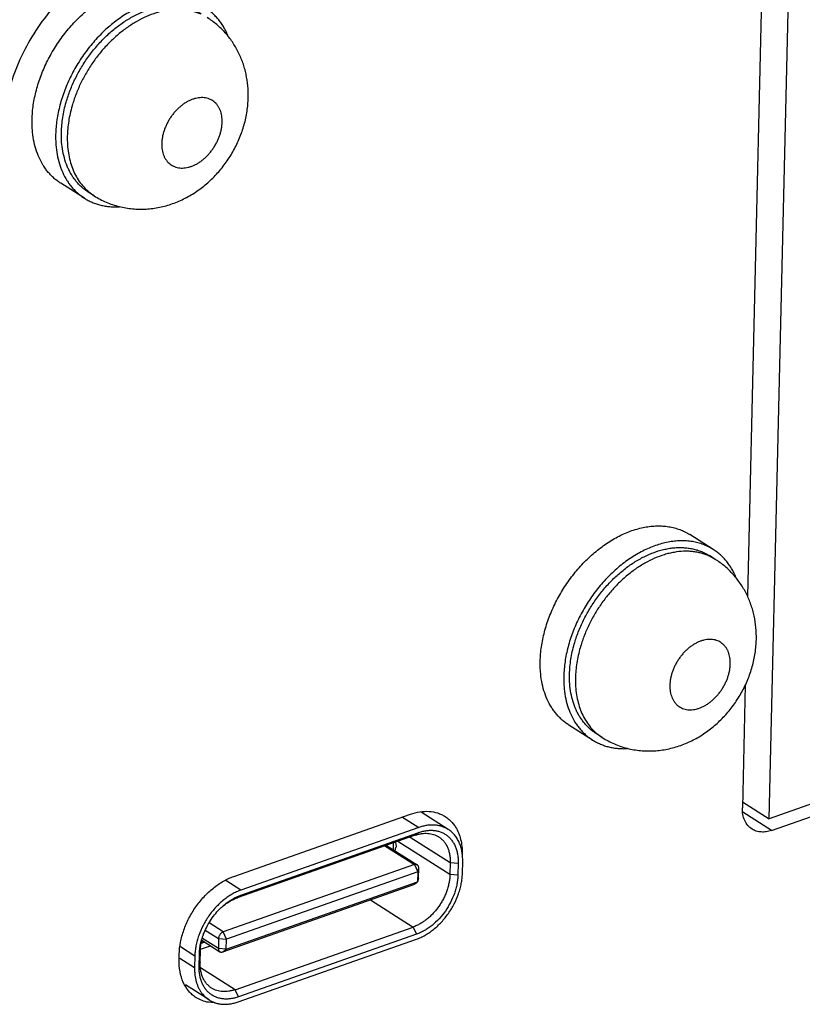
# Model space of a CAD drawing. Header units: inches. Extents: x 0 to 17, y 0 to 11.
# Tile 25 of 40: x 13.9 to 14.3, y 2.8 to 3.3. Entities that reach past the tile are written whole.
import ezdxf

# ---------------------------------------------------------------- set-up
doc = ezdxf.new("R2010")
doc.units = ezdxf.units.IN
doc.header["$LTSCALE"] = 0.935
doc.header["$MEASUREMENT"] = 0
doc.layers.get('0').update_dxf_attribs({"linetype": 'CONTINUOUS'})

msp = doc.modelspace()

# ---------------------------------------------------------------- linework, layer by layer
at = {"color": 7, "linetype": 'Continuous'}
for p, q in [((14.301378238, 2.8774248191), (14.3116475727, 3.316717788)), ((14.297325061, 3.3051926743), (14.2900320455, 2.993218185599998)), ((13.9454319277, 3.2001925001), (13.933178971, 3.207956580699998)), ((13.9505203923, 3.2014476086), (13.9474571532, 3.203388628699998)), ((13.9476445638, 3.203558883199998), (13.9505204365, 3.201447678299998)), ((14.2723427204, 3.0174944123), (14.2600897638, 3.0252584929)), ((14.2733807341, 3.0123572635), (14.2703174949, 3.0142982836)), ((14.2733806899, 3.012357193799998), (14.2704053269, 3.0139816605)), ((14.5581571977, 2.9678334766), (14.301378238, 2.8774248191)), ((14.3026086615, 2.8713756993), (14.5436791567, 2.956253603)), ((14.2889493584, 2.946903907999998), (14.2874600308, 2.8831947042)), ((14.2095518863, 2.9184004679), (14.1972989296, 2.9261645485)), ((14.214640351, 2.919655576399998), (14.2115771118, 2.9215965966)), ((14.2117645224, 2.921766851), (14.2146403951, 2.9196556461)), ((14.2875302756, 2.886199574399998), (14.301378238, 2.8774248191)), ((14.0231056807, 2.8474773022), (14.114899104, 2.879796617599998)), ((14.1107498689, 2.878335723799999), (14.11933038, 2.8728986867)), ((14.134528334, 2.8718980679), (14.1205052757, 2.8807837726)), ((14.3026086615, 2.8713756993), (14.2877636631, 2.880782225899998)), ((14.1369670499, 2.875006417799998), (14.1379085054, 2.873751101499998)), ((14.1174000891, 2.868856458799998), (14.0248601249, 2.8362742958)), ((14.0267297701, 2.837722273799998), (14.1192697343, 2.8703044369)), ((14.11933038, 2.8728986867), (14.0267904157, 2.840316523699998)), ((14.1192697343, 2.8703044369), (14.1174000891, 2.868856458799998)), ((14.1015921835, 2.8632906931), (14.1169479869, 2.853560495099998)), ((14.1024676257, 2.8635989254), (14.1184677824, 2.8534604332)), ((14.1060926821, 2.861301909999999), (14.1061769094, 2.864904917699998)), ((14.1354328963, 2.8484474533), (14.1082875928, 2.8656480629)), ((14.1146974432, 2.867904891), (14.1355784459, 2.854673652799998)), ((14.1070136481, 2.8607667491), (14.1073530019, 2.862472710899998)), ((14.1418359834, 2.8602281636), (14.1418333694, 2.8587824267)), ((14.1169479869, 2.853560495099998), (14.0175647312, 2.8185688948)), ((14.1169479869, 2.853560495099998), (14.1186963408, 2.8498199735)), ((14.1355784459, 2.854673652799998), (14.1354328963, 2.8484474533)), ((14.1355784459, 2.854673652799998), (14.1397203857, 2.854348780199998)), ((14.1397203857, 2.854348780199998), (14.1395748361, 2.8481225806)), ((14.1419077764, 2.8489439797), (14.142053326, 2.8551701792)), ((14.1186963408, 2.8498199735), (14.019313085, 2.8148283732)), ((14.1186963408, 2.8498199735), (14.1185750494, 2.844631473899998)), ((14.1186963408, 2.8498199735), (14.1192202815, 2.851787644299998)), ((14.1190989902, 2.8465991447), (14.1192202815, 2.851787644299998)), ((14.1395748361, 2.8481225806), (14.1354328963, 2.8484474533)), ((14.0173221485, 2.8081918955), (14.1167054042, 2.843183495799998)), ((14.0267904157, 2.840316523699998), (14.0189463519, 2.8452869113)), ((14.0191917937, 2.8096398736), (14.1185750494, 2.844631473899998)), ((14.1185750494, 2.844631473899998), (14.1167054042, 2.843183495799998)), ((14.1167054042, 2.843183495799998), (14.1178986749, 2.8439601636)), ((14.1185750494, 2.844631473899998), (14.1178986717, 2.8439601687)), ((14.1190989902, 2.8465991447), (14.1185750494, 2.844631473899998)), ((14.1185750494, 2.844631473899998), (14.1188932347, 2.8455297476)), ((14.1188932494, 2.845529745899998), (14.1190989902, 2.8465991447)), ((14.0246267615, 2.8368655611), (14.0267297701, 2.837722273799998)), ((14.0248601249, 2.8362742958), (14.0267297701, 2.837722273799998)), ((14.0940542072, 2.8352082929), (14.1162842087, 2.8211222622)), ((14.0175647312, 2.8185688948), (14.0101942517, 2.823239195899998)), ((14.0082342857, 2.819548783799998), (14.0151711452, 2.815153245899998)), ((14.019313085, 2.8148283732), (14.0175647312, 2.8185688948)), ((14.0237442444, 2.7885400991), (14.1162842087, 2.8211222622)), ((14.1180325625, 2.8173817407), (14.0254925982, 2.784799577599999)), ((14.1162842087, 2.8211222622), (14.1180325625, 2.8173817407)), ((14.0080864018, 2.813181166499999), (14.0060947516, 2.8124799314)), ((14.0076308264, 2.8134698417), (14.006145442, 2.812946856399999)), ((14.0064607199, 2.8142112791), (14.0158023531, 2.8082919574)), ((14.0150498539, 2.8099647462), (14.0067384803, 2.815231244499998)), ((14.0151711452, 2.815153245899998), (14.0150498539, 2.8099647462)), ((14.0151711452, 2.815153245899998), (14.019313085, 2.8148283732)), ((14.0191917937, 2.8096398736), (14.019313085, 2.8148283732)), ((14.0254319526, 2.782205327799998), (14.1179719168, 2.814787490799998)), ((13.9946682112, 2.804188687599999), (13.9947337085, 2.8069904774)), ((13.9953546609, 2.810912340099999), (14.0028545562, 2.806160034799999)), ((14.0050419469, 2.8007552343), (14.0051874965, 2.806981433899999)), ((14.0051874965, 2.806981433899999), (14.0053068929, 2.8089608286)), ((14.0051874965, 2.806981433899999), (14.0057114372, 2.8089491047)), ((14.0055658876, 2.802722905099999), (14.0057114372, 2.8089491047)), ((14.0057773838, 2.809556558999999), (14.0109387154, 2.8113737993)), ((14.0191917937, 2.8096398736), (14.0150498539, 2.8099647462)), ((14.0173221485, 2.8081918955), (14.0191917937, 2.8096398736)), ((14.0027090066, 2.799933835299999), (13.9950480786, 2.804788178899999)), ((14.0028545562, 2.806160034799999), (14.0027090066, 2.799933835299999)), ((14.0055658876, 2.802722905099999), (14.0050419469, 2.8007552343)), ((14.0237442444, 2.7885400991), (14.0057531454, 2.799940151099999)), ((14.0102339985, 2.7832059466), (13.997968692, 2.790977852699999)), ((14.0254925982, 2.784799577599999), (14.0237442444, 2.7885400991)), ((14.013065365, 2.7816712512), (14.0098954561, 2.7819558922))]:
    msp.add_line(p, q, dxfattribs=at)
for centre, radius, start, end in [((14.0067624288, 3.228789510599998), 0.0704756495, 163.4245445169, 164.0307563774), ((14.259313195, 2.990107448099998), 0.0263251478, 65.0800777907, 65.4765132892), ((14.2708823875, 2.946997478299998), 0.0704756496, 163.4245445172, 164.0307563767), ((14.0411764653, 2.805356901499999), 0.0357525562, 134.7871815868, 135.4878722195), ((14.0408183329, 2.804639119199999), 0.0358360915, 159.5500249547, 160.4890025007), ((14.0132783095, 2.802675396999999), 0.0210052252, 269.4191430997, 270.4490442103)]:
    msp.add_arc(centre, radius, start, end, dxfattribs=at)
for points, knots in [([(13.9661713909, 3.325818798), (13.9620133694, 3.3243548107), (13.9537173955, 3.320472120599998), (13.9421426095, 3.3124833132), (13.9314255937, 3.3024236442), (13.9219635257, 3.2906817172), (13.9141095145, 3.277688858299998), (13.908151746, 3.263934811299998), (13.9049189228, 3.2521133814), (13.903507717, 3.242748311), (13.9031933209, 3.238141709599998), (13.9031402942, 3.235873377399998)], [0, 0, 0, 0, 0.1141743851, 0.2357235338, 0.362882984, 0.493539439, 0.6251074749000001, 0.7549128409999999, 0.8805848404, 0.9412333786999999, 1, 1, 1, 1]), ([(13.918230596, 3.241186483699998), (13.9182596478, 3.242429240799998), (13.918399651, 3.2449421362), (13.9188423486, 3.2487309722), (13.9195187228, 3.2525645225), (13.9204247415, 3.2564226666), (13.9215560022, 3.260286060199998), (13.9229064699, 3.2641352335), (13.9244695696, 3.267950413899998), (13.9262370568, 3.2717122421), (13.9282001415, 3.275401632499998), (13.9310630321, 3.2801960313), (13.9350626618, 3.285895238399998), (13.9404599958, 3.292162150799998), (13.9463459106, 3.2977296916), (13.9516119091, 3.301732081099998), (13.955963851, 3.304473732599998), (13.9602790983, 3.3068399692), (13.9647014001, 3.308750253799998), (13.9691719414, 3.310139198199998), (13.9724597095, 3.310898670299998), (13.9757080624, 3.311385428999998), (13.978900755, 3.3115963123), (13.9820213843, 3.3115303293), (13.9850539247, 3.3111870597), (13.9879826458, 3.310568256), (13.9907922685, 3.309676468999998), (13.9934676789, 3.3085165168), (13.9951547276, 3.3075668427), (13.9959684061, 3.3070513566)], [0, 0, 0, 0, 0.0314068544, 0.0635380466, 0.0963227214, 0.1297031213, 0.1636154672, 0.1979815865, 0.2327179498, 0.2677372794, 0.3029489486, 0.3382590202, 0.4087737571, 0.4785505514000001, 0.5468742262, 0.6131058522, 0.6452824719, 0.6767523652, 0.7373930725, 0.7665582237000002, 0.7949405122, 0.8225604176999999, 0.8494554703, 0.8756824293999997, 0.901316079, 0.9264493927, 0.9511913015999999, 0.9756641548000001, 1, 1, 1, 1]), ([(14.0082213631, 3.2992872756), (14.0074076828, 3.299802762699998), (14.0057206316, 3.300752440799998), (14.0030452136, 3.3019123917), (14.0002355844, 3.3028041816), (13.9973068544, 3.3034229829), (13.9942743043, 3.3037662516), (13.9911536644, 3.3038322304), (13.9879609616, 3.3036213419), (13.9847126, 3.303134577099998), (13.9814248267, 3.302375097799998), (13.9769542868, 3.3009861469), (13.9725319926, 3.2990758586), (13.9682167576, 3.296709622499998), (13.9638648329, 3.2939679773), (13.9585988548, 3.289965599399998), (13.9527129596, 3.2843980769), (13.9473156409, 3.2781311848), (13.9433160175, 3.272431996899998), (13.9404531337, 3.2676376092), (13.9384900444, 3.2639482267), (13.9367225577, 3.2601863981), (13.9351594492, 3.256371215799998), (13.9338089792, 3.2525220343), (13.9326777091, 3.248658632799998), (13.9317716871, 3.244800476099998), (13.9310953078, 3.2409669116), (13.9306526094, 3.2371780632), (13.9305126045, 3.234665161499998), (13.9304835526, 3.2334224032)], [0, 0, 0, 0, 0.0243358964, 0.0488088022, 0.0735507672, 0.0986841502, 0.1243178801, 0.1505449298, 0.1774400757, 0.2050600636, 0.233442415, 0.2626075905, 0.3232482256, 0.3547180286, 0.3868945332, 0.4531259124, 0.5214493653, 0.5912259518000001, 0.661740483, 0.697050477, 0.7322621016, 0.7672814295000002, 0.8020178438, 0.8363840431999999, 0.8702964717, 0.9036769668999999, 0.9364617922, 0.9685931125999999, 1, 1, 1, 1]), ([(13.9359398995, 3.250108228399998), (13.936541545, 3.2522121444), (13.9379547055, 3.2564036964), (13.9406363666, 3.262516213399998), (13.9438643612, 3.2684360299), (13.9475897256, 3.2740734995), (13.9517566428, 3.2793438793), (13.9563025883, 3.284167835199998), (13.9611590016, 3.2884725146), (13.9654417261, 3.2916003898), (13.9689582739, 3.293778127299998), (13.9716034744, 3.2952305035), (13.9742690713, 3.296509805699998), (13.977794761, 3.2979618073), (13.9813624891, 3.299074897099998), (13.9849297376, 3.299811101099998), (13.987544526, 3.3001660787), (13.9901189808, 3.300329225), (13.9926435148, 3.300299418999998), (13.995108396, 3.300076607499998), (13.9975042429, 3.299661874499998), (13.999821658, 3.299056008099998), (14.0020518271, 3.2982618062), (14.0041857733, 3.2972820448), (14.0055400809, 3.2965067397), (14.0061967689, 3.2960906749)], [0, 0, 0, 0, 0.0689444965, 0.1391408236, 0.2100541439, 0.2811246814, 0.3517830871, 0.4214772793, 0.4896920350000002, 0.5559710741, 0.5882744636, 0.6199619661, 0.6510031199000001, 0.6813771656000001, 0.7400526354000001, 0.7683881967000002, 0.7960670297, 0.8231207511, 0.8495913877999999, 0.8755339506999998, 0.9010150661, 0.9261115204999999, 0.9509106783, 0.9755067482, 1, 1, 1, 1]), ([(14.0061199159, 3.295849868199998), (14.0054463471, 3.296157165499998), (14.004066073, 3.296717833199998), (14.0019215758, 3.297388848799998), (13.9997022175, 3.2978907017), (13.9974159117, 3.298221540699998), (13.9950703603, 3.298380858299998), (13.9918421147, 3.2983631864), (13.9885561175, 3.2979939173), (13.9852597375, 3.2972995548), (13.9818654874, 3.296363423), (13.9776028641, 3.294766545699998), (13.972578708, 3.2922373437), (13.967655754, 3.289108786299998), (13.9629000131, 3.285423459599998), (13.9583746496, 3.281231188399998), (13.9541401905, 3.2765884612), (13.9502534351, 3.271557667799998), (13.9467666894, 3.266206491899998), (13.9437266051, 3.260606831), (13.9411743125, 3.2548345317), (13.9398064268, 3.2508803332), (13.939215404, 3.2488946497)], [0, 0, 0, 0, 0.0244380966, 0.0491088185, 0.0740929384, 0.0994644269, 0.125287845, 0.151619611, 0.2059503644, 0.2340423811, 0.262766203, 0.322104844, 0.3839444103, 0.4481144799, 0.514342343, 0.582272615, 0.6514873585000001, 0.7215237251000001, 0.7918905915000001, 0.8620855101, 0.9316136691, 1, 1, 1, 1]), ([(14.0201668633, 3.2843795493), (14.0198520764, 3.285173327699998), (14.0191747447, 3.286724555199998), (14.018005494, 3.288951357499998), (14.0166972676, 3.2910467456), (14.0152542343, 3.2930032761), (14.0136815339, 3.2948145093), (14.0119840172, 3.296473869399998), (14.0101679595, 3.297975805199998), (14.0088809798, 3.2988693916), (14.0082213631, 3.2992872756)], [0, 0, 0, 0, 0.1319055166, 0.261212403, 0.388180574, 0.5131155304, 0.6363660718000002, 0.7583158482, 0.8793818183, 1, 1, 1, 1]), ([(14.0305821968, 3.252508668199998), (14.0306300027, 3.254553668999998), (14.0304956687, 3.2586472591), (14.0297285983, 3.263706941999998), (14.0287503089, 3.2676678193), (14.0278334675, 3.2705852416), (14.0267343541, 3.273438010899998), (14.0254538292, 3.2762137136), (14.0239951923, 3.2789001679), (14.0223619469, 3.2814845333), (14.0205594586, 3.283954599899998), (14.0179401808, 3.2870780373), (14.0142763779, 3.2906383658), (14.0109814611, 3.293058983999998), (14.0092607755, 3.2941492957)], [0, 0, 0, 0, 0.1254409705, 0.2505368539, 0.3130318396, 0.3754973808, 0.4379427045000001, 0.5003825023, 0.5628220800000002, 0.6252678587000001, 0.6877237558, 0.7501911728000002, 0.8750813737, 1, 1, 1, 1]), ([(13.9505203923, 3.2014476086), (13.9515151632, 3.2008172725), (13.9535555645, 3.1996355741), (13.9567460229, 3.198111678), (13.9600469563, 3.1968456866), (13.9634366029, 3.1958428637), (13.9668938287, 3.195108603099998), (13.9703967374, 3.1946433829), (13.973924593, 3.1944475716), (13.9774571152, 3.1945176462), (13.9809753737, 3.194849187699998), (13.9844616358, 3.195435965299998), (13.9878998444, 3.196269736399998), (13.9912751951, 3.1973424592), (13.9945748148, 3.1986439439), (13.9988606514, 3.200673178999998), (14.0039758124, 3.203736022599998), (14.0086844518, 3.20741528), (14.0121823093, 3.2106881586), (14.0154982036, 3.2141752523), (14.0192645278, 3.218892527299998), (14.0224747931, 3.2240084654), (14.0246819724, 3.2282972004), (14.0266350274, 3.232692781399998), (14.0285901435, 3.238368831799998), (14.0301043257, 3.2453809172), (14.0305267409, 3.2501364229), (14.0305821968, 3.252508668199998)], [0, 0, 0, 0, 0.0309568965, 0.0619040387, 0.0928493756, 0.1237924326, 0.1547292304, 0.185661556, 0.2165893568, 0.2475182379, 0.2784519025, 0.3093987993, 0.3403694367, 0.3713733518, 0.4024257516, 0.4335361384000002, 0.4959470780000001, 0.5586970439, 0.5902141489, 0.6218055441, 0.6851244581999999, 0.7485242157, 0.7802116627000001, 0.8118538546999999, 0.8749041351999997, 0.9376244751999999, 1, 1, 1, 1]), ([(14.0170344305, 3.2397394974), (14.0170475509, 3.240300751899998), (14.0170257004, 3.241405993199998), (14.0168422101, 3.243024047), (14.0165087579, 3.244558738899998), (14.0160289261, 3.245994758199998), (14.0154063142, 3.2473182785), (14.0146471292, 3.248516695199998), (14.0137575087, 3.2495772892), (14.0127466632, 3.250489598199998), (14.0116240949, 3.251243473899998), (14.0104017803, 3.2518318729), (14.0090919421, 3.2522481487), (14.0077082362, 3.252489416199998), (14.0062643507, 3.252553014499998), (14.0047744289, 3.252439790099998), (14.0032528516, 3.252150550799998), (14.001713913, 3.2516892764), (14.0001723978, 3.251059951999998), (13.9986425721, 3.250269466), (13.9971392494, 3.2493248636), (13.9956762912, 3.248235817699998), (13.994268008, 3.247012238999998), (13.9929273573, 3.245666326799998), (13.9916675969, 3.244210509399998), (13.9905002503, 3.242659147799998), (13.9894369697, 3.2410266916), (13.9884874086, 3.2393290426), (13.9876612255, 3.2375821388), (13.9869656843, 3.235803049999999), (13.9864080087, 3.2340083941), (13.9859931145, 3.232215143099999), (13.9857257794, 3.230440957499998), (13.9856456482, 3.2292632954), (13.9856320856, 3.2286831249)], [0, 0, 0, 0, 0.0316973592, 0.0623156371, 0.091803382, 0.1202054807, 0.1476196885, 0.174184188, 0.200080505, 0.2255369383, 0.2508097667, 0.2761671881, 0.3018717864, 0.3281619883, 0.3552409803, 0.3832635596, 0.4123379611, 0.4425198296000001, 0.4738219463, 0.5062116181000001, 0.5396227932, 0.5739545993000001, 0.6090828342, 0.6448594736, 0.6811220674, 0.7176941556, 0.7543932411, 0.7910349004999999, 0.8274353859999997, 0.8634132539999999, 0.8987982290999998, 0.9334494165, 0.967234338, 1, 1, 1, 1]), ([(13.9334730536, 3.234474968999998), (13.9335029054, 3.235751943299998), (13.9336552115, 3.238336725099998), (13.9341451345, 3.242233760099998), (13.9348976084, 3.2461767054), (13.9355649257, 3.248796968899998), (13.9359398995, 3.250108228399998)], [0, 0, 0, 0, 0.2415095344, 0.48911608, 0.7421359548, 1, 1, 1, 1]), ([(13.9390064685, 3.2481788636), (13.9386309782, 3.2468666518), (13.9379627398, 3.2442444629), (13.9372092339, 3.240298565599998), (13.9367186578, 3.2363986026), (13.9365661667, 3.2338118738), (13.9365362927, 3.2325339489)], [0, 0, 0, 0, 0.2578671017, 0.5108888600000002, 0.7584950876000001, 1, 1, 1, 1]), ([(13.9331803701, 3.2079557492), (13.9325741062, 3.208339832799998), (13.9313890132, 3.209156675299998), (13.9297074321, 3.210518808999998), (13.928125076, 3.2120146), (13.9266469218, 3.213639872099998), (13.9252768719, 3.215389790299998), (13.923586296, 3.2179019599), (13.9217648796, 3.2213440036), (13.9200890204, 3.2258457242), (13.9189201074, 3.230702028), (13.9183839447, 3.234956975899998), (13.9182097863, 3.238480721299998), (13.9182093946, 3.240279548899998), (13.918230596, 3.241186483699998)], [0, 0, 0, 0, 0.0565072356, 0.1131918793, 0.1702272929, 0.2277805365, 0.2860075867, 0.3450514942, 0.4660210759, 0.5915940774, 0.7223018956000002, 0.8584389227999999, 0.9285728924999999, 1, 1, 1, 1]), ([(13.9856320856, 3.2286831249), (13.9856189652, 3.2281218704), (13.9856408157, 3.2270166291), (13.985824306, 3.225398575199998), (13.9861577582, 3.223863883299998), (13.98663759, 3.2224278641), (13.9872602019, 3.221104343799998), (13.9880193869, 3.219905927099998), (13.9889090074, 3.218845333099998), (13.9899198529, 3.217933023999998), (13.9910424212, 3.217179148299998), (13.9922647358, 3.216590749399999), (13.993574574, 3.2161744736), (13.9949582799, 3.215933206), (13.9964021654, 3.215869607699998), (13.9978920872, 3.2159828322), (13.9994136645, 3.216272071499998), (14.0009526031, 3.216733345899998), (14.0024941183, 3.217362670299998), (14.004023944, 3.2181531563), (14.0055272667, 3.2190977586), (14.0069902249, 3.220186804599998), (14.0083985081, 3.221410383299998), (14.0097391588, 3.222756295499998), (14.0109989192, 3.2242121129), (14.0121662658, 3.225763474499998), (14.0132295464, 3.227395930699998), (14.0141791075, 3.229093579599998), (14.0150052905, 3.230840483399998), (14.0157008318, 3.2326195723), (14.0162585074, 3.234414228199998), (14.0166734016, 3.236207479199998), (14.0169407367, 3.2379816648), (14.0170208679, 3.239159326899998), (14.0170344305, 3.2397394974)], [0, 0, 0, 0, 0.0316973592, 0.0623156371, 0.091803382, 0.1202054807, 0.1476196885, 0.174184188, 0.200080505, 0.2255369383, 0.2508097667, 0.2761671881, 0.3018717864, 0.3281619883, 0.3552409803, 0.3832635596, 0.4123379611, 0.4425198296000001, 0.4738219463, 0.5062116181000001, 0.5396227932, 0.5739545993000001, 0.6090828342, 0.6448594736, 0.6811220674, 0.7176941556, 0.7543932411, 0.7910349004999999, 0.8274353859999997, 0.8634132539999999, 0.8987982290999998, 0.9334494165, 0.967234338, 1, 1, 1, 1]), ([(13.9304835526, 3.2334224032), (13.9304623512, 3.232515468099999), (13.9304627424, 3.2307166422), (13.9306368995, 3.227192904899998), (13.9311730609, 3.2229379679), (13.9323419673, 3.218081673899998), (13.9340178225, 3.213579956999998), (13.9358392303, 3.2101379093), (13.9375298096, 3.207625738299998), (13.9388998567, 3.205875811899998), (13.9403780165, 3.204250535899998), (13.9419603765, 3.202754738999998), (13.9436419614, 3.201392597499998), (13.9448270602, 3.2005757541), (13.9454333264, 3.200191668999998)], [0, 0, 0, 0, 0.0714271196, 0.1415609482, 0.2776974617, 0.4084050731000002, 0.5339779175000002, 0.6549475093, 0.7139914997, 0.7722186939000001, 0.8297720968, 0.8868077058, 0.9434925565, 1, 1, 1, 1]), ([(13.9474579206, 3.2033882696), (13.9468907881, 3.203747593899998), (13.9457821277, 3.2045116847), (13.9442090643, 3.2057859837), (13.9427289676, 3.2071854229), (13.9413460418, 3.208705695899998), (13.9400645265, 3.2103427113), (13.9388878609, 3.2120915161), (13.937819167, 3.2139471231), (13.9365309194, 3.2165808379), (13.9352112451, 3.2201241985), (13.9341180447, 3.2246672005), (13.9335104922, 3.2294898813), (13.9334337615, 3.232794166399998), (13.9334730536, 3.234474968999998)], [0, 0, 0, 0, 0.0565059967, 0.1131895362, 0.17022431, 0.2277756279, 0.2860002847, 0.3450421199, 0.4050299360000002, 0.4660781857, 0.5916443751, 0.7223467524, 0.8584986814, 1, 1, 1, 1]), ([(13.9365362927, 3.2325339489), (13.9365012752, 3.2310359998), (13.9365549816, 3.2280853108), (13.9370246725, 3.223760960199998), (13.9378799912, 3.2196490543), (13.9391137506, 3.215787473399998), (13.9407154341, 3.212210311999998), (13.9426729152, 3.208950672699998), (13.9449681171, 3.206039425), (13.9467228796, 3.204337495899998), (13.9476445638, 3.203558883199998)], [0, 0, 0, 0, 0.140162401, 0.2756559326, 0.4063299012, 0.5323739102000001, 0.6541394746, 0.7721491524, 0.8871354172, 1, 1, 1, 1]), ([(13.9454333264, 3.200191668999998), (13.946079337, 3.1997824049), (13.947408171, 3.1990155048), (13.9494947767, 3.1980302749), (13.9516697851, 3.197212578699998), (13.9539257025, 3.196564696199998), (13.9562552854, 3.196089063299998), (13.958650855, 3.195786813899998), (13.9611045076, 3.1956589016), (13.9627572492, 3.1956898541), (13.9635898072, 3.195733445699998)], [0, 0, 0, 0, 0.1207773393, 0.2419846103, 0.3640427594, 0.4873512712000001, 0.6122840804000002, 0.7391783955, 0.8683318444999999, 1, 1, 1, 1]), ([(14.1823505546, 2.9593944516), (14.1823796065, 2.9606372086), (14.1825196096, 2.963150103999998), (14.1829623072, 2.96693894), (14.1836386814, 2.970772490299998), (14.1845447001, 2.9746306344), (14.1856759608, 2.978494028), (14.1870264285, 2.982343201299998), (14.1885895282, 2.9861583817), (14.1903570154, 2.9899202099), (14.1923201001, 2.9936096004), (14.1951829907, 2.9984039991), (14.1991826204, 3.004103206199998), (14.2045799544, 3.0103701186), (14.2104658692, 3.0159376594), (14.2157318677, 3.019940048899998), (14.2200838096, 3.0226817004), (14.2243990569, 3.025047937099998), (14.2288213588, 3.0269582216), (14.2332919, 3.028347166), (14.2365796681, 3.0291066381), (14.239828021, 3.0295933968), (14.2430207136, 3.0298042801), (14.2461413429, 3.029738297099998), (14.2491738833, 3.0293950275), (14.2521026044, 3.0287762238), (14.2549122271, 3.027884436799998), (14.2575876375, 3.026724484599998), (14.2592746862, 3.0257748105), (14.2600883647, 3.025259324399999)], [0, 0, 0, 0, 0.0314068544, 0.0635380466, 0.0963227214, 0.1297031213, 0.1636154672, 0.1979815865, 0.2327179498, 0.2677372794, 0.3029489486, 0.3382590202, 0.4087737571, 0.4785505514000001, 0.5468742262, 0.6131058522, 0.6452824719, 0.6767523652, 0.7373930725, 0.7665582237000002, 0.7949405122, 0.8225604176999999, 0.8494554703, 0.8756824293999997, 0.901316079, 0.9264493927, 0.9511913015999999, 0.9756641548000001, 1, 1, 1, 1]), ([(14.2723413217, 3.017495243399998), (14.2715276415, 3.018010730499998), (14.2698405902, 3.018960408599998), (14.2671651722, 3.020120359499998), (14.2643555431, 3.0210121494), (14.261426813, 3.0216309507), (14.2583942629, 3.0219742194), (14.255273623, 3.0220401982), (14.2520809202, 3.0218293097), (14.2488325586, 3.021342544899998), (14.2455447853, 3.020583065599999), (14.2410742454, 3.0191941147), (14.2366519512, 3.017283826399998), (14.2323367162, 3.014917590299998), (14.2279847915, 3.0121759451), (14.2227188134, 3.0081735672), (14.2168329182, 3.0026060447), (14.2114355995, 2.9963391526), (14.2074359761, 2.9906399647), (14.2045730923, 2.985845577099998), (14.2026100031, 2.982156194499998), (14.2008425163, 2.978394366), (14.1992794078, 2.974579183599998), (14.1979289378, 2.970730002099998), (14.1967976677, 2.966866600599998), (14.1958916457, 2.963008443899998), (14.1952152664, 2.959174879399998), (14.194772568, 2.955386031), (14.1946325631, 2.952873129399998), (14.1946035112, 2.951630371)], [0, 0, 0, 0, 0.0243358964, 0.0488088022, 0.0735507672, 0.0986841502, 0.1243178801, 0.1505449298, 0.1774400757, 0.2050600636, 0.233442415, 0.2626075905, 0.3232482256, 0.3547180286, 0.3868945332, 0.4531259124, 0.5214493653, 0.5912259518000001, 0.661740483, 0.697050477, 0.7322621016, 0.7672814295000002, 0.8020178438, 0.8363840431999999, 0.8702964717, 0.9036769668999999, 0.9364617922, 0.9685931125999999, 1, 1, 1, 1]), ([(14.2000598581, 2.968316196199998), (14.2006615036, 2.9704201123), (14.2020746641, 2.9746116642), (14.2047563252, 2.9807241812), (14.2079843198, 2.986643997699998), (14.2117096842, 2.9922814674), (14.2158766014, 2.9975518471), (14.2204225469, 3.002375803), (14.2252789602, 3.0066804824), (14.2295616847, 3.009808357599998), (14.2330782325, 3.011986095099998), (14.235723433, 3.013438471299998), (14.2383890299, 3.0147177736), (14.2419147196, 3.016169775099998), (14.2454824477, 3.0172828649), (14.2490496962, 3.018019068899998), (14.2516644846, 3.018374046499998), (14.2542389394, 3.018537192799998), (14.2567634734, 3.0185073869), (14.2592283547, 3.0182845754), (14.2616242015, 3.0178698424), (14.2639416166, 3.017263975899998), (14.2661717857, 3.016469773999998), (14.2683057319, 3.015490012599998), (14.2696600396, 3.0147147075), (14.2703167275, 3.0142986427)], [0, 0, 0, 0, 0.0689444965, 0.1391408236, 0.2100541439, 0.2811246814, 0.3517830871, 0.4214772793, 0.4896920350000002, 0.5559710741, 0.5882744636, 0.6199619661, 0.6510031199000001, 0.6813771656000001, 0.7400526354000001, 0.7683881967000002, 0.7960670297, 0.8231207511, 0.8495913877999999, 0.8755339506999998, 0.9010150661, 0.9261115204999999, 0.9509106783, 0.9755067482, 1, 1, 1, 1]), ([(14.2702398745, 3.014057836), (14.2695663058, 3.014365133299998), (14.2681860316, 3.014925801), (14.2660415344, 3.0155968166), (14.2638221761, 3.016098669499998), (14.2615358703, 3.0164295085), (14.2591903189, 3.0165888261), (14.2559620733, 3.0165711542), (14.2526760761, 3.016201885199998), (14.2493796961, 3.0155075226), (14.245985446, 3.0145713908), (14.2417228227, 3.0129745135), (14.2366986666, 3.0104453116), (14.2317757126, 3.0073167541), (14.2270199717, 3.0036314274), (14.2224946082, 2.999439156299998), (14.2182601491, 2.994796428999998), (14.2143733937, 2.989765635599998), (14.210886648, 2.9844144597), (14.2078465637, 2.978814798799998), (14.2052942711, 2.973042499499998), (14.2039263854, 2.969088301), (14.2033353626, 2.9671026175)], [0, 0, 0, 0, 0.0244380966, 0.0491088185, 0.0740929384, 0.0994644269, 0.125287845, 0.151619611, 0.2059503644, 0.2340423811, 0.262766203, 0.322104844, 0.3839444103, 0.4481144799, 0.514342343, 0.582272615, 0.6514873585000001, 0.7215237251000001, 0.7918905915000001, 0.8620855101, 0.9316136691, 1, 1, 1, 1]), ([(14.2842868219, 3.002587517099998), (14.283972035, 3.0033812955), (14.2832947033, 3.004932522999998), (14.2821254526, 3.007159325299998), (14.2808172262, 3.009254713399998), (14.2793741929, 3.0112112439), (14.2778014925, 3.013022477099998), (14.2761039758, 3.0146818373), (14.2742879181, 3.016183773), (14.2730009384, 3.017077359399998), (14.2723413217, 3.017495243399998)], [0, 0, 0, 0, 0.1319055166, 0.261212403, 0.388180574, 0.5131155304, 0.6363660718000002, 0.7583158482, 0.8793818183, 1, 1, 1, 1]), ([(14.2947021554, 2.9707166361), (14.2947499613, 2.972761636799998), (14.2946156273, 2.9768552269), (14.2938485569, 2.9819149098), (14.2928702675, 2.985875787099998), (14.2919534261, 2.988793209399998), (14.2908543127, 2.9916459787), (14.2895737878, 2.994421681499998), (14.2881151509, 2.997108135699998), (14.2864819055, 2.9996925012), (14.2846794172, 3.002162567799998), (14.2820601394, 3.005286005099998), (14.2783963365, 3.0088463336), (14.2751014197, 3.0112669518), (14.2733807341, 3.0123572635)], [0, 0, 0, 0, 0.1254409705, 0.2505368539, 0.3130318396, 0.3754973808, 0.4379427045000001, 0.5003825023, 0.5628220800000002, 0.6252678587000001, 0.6877237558, 0.7501911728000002, 0.8750813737, 1, 1, 1, 1]), ([(14.214640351, 2.919655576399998), (14.2156351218, 2.919025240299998), (14.2176755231, 2.917843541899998), (14.2208659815, 2.916319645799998), (14.2241669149, 2.915053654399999), (14.2275565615, 2.914050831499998), (14.2310137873, 2.913316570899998), (14.234516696, 2.9128513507), (14.2380445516, 2.912655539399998), (14.2415770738, 2.912725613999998), (14.2450953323, 2.9130571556), (14.2485815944, 2.913643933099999), (14.252019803, 2.9144777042), (14.2553951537, 2.915550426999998), (14.2586947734, 2.9168519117), (14.26298061, 2.9188811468), (14.268095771, 2.9219439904), (14.2728044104, 2.925623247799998), (14.2763022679, 2.928896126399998), (14.2796181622, 2.932383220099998), (14.2833844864, 2.937100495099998), (14.2865947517, 2.9422164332), (14.288801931, 2.946505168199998), (14.290754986, 2.9509007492), (14.2927101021, 2.956576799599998), (14.2942242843, 2.963588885), (14.2946466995, 2.9683443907), (14.2947021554, 2.9707166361)], [0, 0, 0, 0, 0.0309568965, 0.0619040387, 0.0928493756, 0.1237924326, 0.1547292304, 0.185661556, 0.2165893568, 0.2475182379, 0.2784519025, 0.3093987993, 0.3403694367, 0.3713733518, 0.4024257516, 0.4335361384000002, 0.4959470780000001, 0.5586970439, 0.5902141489, 0.6218055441, 0.6851244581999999, 0.7485242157, 0.7802116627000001, 0.8118538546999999, 0.8749041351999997, 0.9376244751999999, 1, 1, 1, 1]), ([(14.2811543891, 2.957947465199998), (14.2811675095, 2.9585087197), (14.281145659, 2.959613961), (14.2809621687, 2.9612320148), (14.2806287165, 2.9627667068), (14.2801488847, 2.964202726), (14.2795262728, 2.965526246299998), (14.2787670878, 2.966724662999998), (14.2778774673, 2.967785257), (14.2768666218, 2.968697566), (14.2757440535, 2.9694514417), (14.2745217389, 2.970039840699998), (14.2732119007, 2.970456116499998), (14.2718281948, 2.970697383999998), (14.2703843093, 2.9707609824), (14.2688943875, 2.9706477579), (14.2673728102, 2.9703585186), (14.2658338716, 2.9698972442), (14.2642923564, 2.9692679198), (14.2627625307, 2.9684774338), (14.261259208, 2.967532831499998), (14.2597962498, 2.9664437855), (14.2583879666, 2.9652202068), (14.2570473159, 2.963874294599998), (14.2557875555, 2.9624184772), (14.2546202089, 2.9608671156), (14.2535569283, 2.959234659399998), (14.2526073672, 2.9575370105), (14.2517811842, 2.9557901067), (14.2510856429, 2.954011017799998), (14.2505279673, 2.9522163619), (14.2501130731, 2.950423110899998), (14.249845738, 2.948648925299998), (14.2497656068, 2.947471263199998), (14.2497520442, 2.946891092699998)], [0, 0, 0, 0, 0.0316973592, 0.0623156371, 0.091803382, 0.1202054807, 0.1476196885, 0.174184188, 0.200080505, 0.2255369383, 0.2508097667, 0.2761671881, 0.3018717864, 0.3281619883, 0.3552409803, 0.3832635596, 0.4123379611, 0.4425198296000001, 0.4738219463, 0.5062116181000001, 0.5396227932, 0.5739545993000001, 0.6090828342, 0.6448594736, 0.6811220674, 0.7176941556, 0.7543932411, 0.7910349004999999, 0.8274353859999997, 0.8634132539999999, 0.8987982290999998, 0.9334494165, 0.967234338, 1, 1, 1, 1]), ([(14.1975930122, 2.9526829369), (14.197622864, 2.9539599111), (14.1977751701, 2.956544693), (14.1982650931, 2.9604417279), (14.199017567, 2.964384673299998), (14.1996848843, 2.9670049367), (14.2000598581, 2.968316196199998)], [0, 0, 0, 0, 0.2415095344, 0.48911608, 0.7421359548, 1, 1, 1, 1]), ([(14.2031264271, 2.966386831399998), (14.2027509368, 2.965074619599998), (14.2020826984, 2.962452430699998), (14.2013291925, 2.958506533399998), (14.2008386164, 2.9546065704), (14.2006861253, 2.9520198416), (14.2006562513, 2.9507419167)], [0, 0, 0, 0, 0.2578671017, 0.5108888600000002, 0.7584950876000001, 1, 1, 1, 1]), ([(14.1973003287, 2.926163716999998), (14.1966940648, 2.926547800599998), (14.1955089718, 2.927364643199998), (14.1938273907, 2.928726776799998), (14.1922450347, 2.930222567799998), (14.1907668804, 2.931847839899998), (14.1893968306, 2.933597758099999), (14.1877062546, 2.9361099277), (14.1858848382, 2.939551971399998), (14.184208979, 2.944053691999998), (14.183040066, 2.948909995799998), (14.1825039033, 2.9531649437), (14.1823297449, 2.9566886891), (14.1823293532, 2.958487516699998), (14.1823505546, 2.9593944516)], [0, 0, 0, 0, 0.0565072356, 0.1131918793, 0.1702272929, 0.2277805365, 0.2860075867, 0.3450514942, 0.4660210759, 0.5915940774, 0.7223018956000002, 0.8584389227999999, 0.9285728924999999, 1, 1, 1, 1]), ([(14.2497520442, 2.946891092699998), (14.2497389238, 2.9463298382), (14.2497607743, 2.9452245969), (14.2499442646, 2.943606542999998), (14.2502777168, 2.9420718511), (14.2507575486, 2.940635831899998), (14.2513801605, 2.9393123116), (14.2521393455, 2.9381138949), (14.253028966, 2.937053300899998), (14.2540398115, 2.936140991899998), (14.2551623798, 2.9353871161), (14.2563846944, 2.934798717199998), (14.2576945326, 2.9343824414), (14.2590782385, 2.9341411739), (14.260522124, 2.934077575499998), (14.2620120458, 2.9341908), (14.2635336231, 2.934480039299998), (14.2650725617, 2.934941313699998), (14.2666140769, 2.9355706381), (14.2681439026, 2.9363611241), (14.2696472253, 2.937305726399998), (14.2711101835, 2.9383947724), (14.2725184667, 2.9396183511), (14.2738591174, 2.940964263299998), (14.2751188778, 2.942420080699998), (14.2762862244, 2.9439714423), (14.277349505, 2.9456038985), (14.2782990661, 2.9473015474), (14.2791252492, 2.949048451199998), (14.2798207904, 2.950827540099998), (14.280378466, 2.952622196), (14.2807933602, 2.954415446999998), (14.2810606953, 2.9561896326), (14.2811408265, 2.9573672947), (14.2811543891, 2.957947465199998)], [0, 0, 0, 0, 0.0316973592, 0.0623156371, 0.091803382, 0.1202054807, 0.1476196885, 0.174184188, 0.200080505, 0.2255369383, 0.2508097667, 0.2761671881, 0.3018717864, 0.3281619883, 0.3552409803, 0.3832635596, 0.4123379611, 0.4425198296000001, 0.4738219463, 0.5062116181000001, 0.5396227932, 0.5739545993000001, 0.6090828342, 0.6448594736, 0.6811220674, 0.7176941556, 0.7543932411, 0.7910349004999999, 0.8274353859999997, 0.8634132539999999, 0.8987982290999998, 0.9334494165, 0.967234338, 1, 1, 1, 1]), ([(14.1946035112, 2.951630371), (14.1945823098, 2.950723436), (14.194582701, 2.94892461), (14.1947568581, 2.945400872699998), (14.1952930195, 2.941145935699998), (14.1964619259, 2.9362896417), (14.1981377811, 2.9317879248), (14.1999591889, 2.928345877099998), (14.2016497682, 2.9258337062), (14.2030198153, 2.9240837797), (14.2044979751, 2.9224585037), (14.2060803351, 2.9209627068), (14.20776192, 2.919600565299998), (14.2089470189, 2.9187837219), (14.209553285, 2.9183996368)], [0, 0, 0, 0, 0.0714271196, 0.1415609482, 0.2776974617, 0.4084050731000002, 0.5339779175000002, 0.6549475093, 0.7139914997, 0.7722186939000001, 0.8297720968, 0.8868077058, 0.9434925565, 1, 1, 1, 1]), ([(14.2115778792, 2.9215962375), (14.2110107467, 2.9219555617), (14.2099020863, 2.9227196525), (14.2083290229, 2.923993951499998), (14.2068489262, 2.9253933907), (14.2054660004, 2.9269136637), (14.2041844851, 2.9285506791), (14.2030078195, 2.930299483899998), (14.2019391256, 2.932155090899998), (14.200650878, 2.934788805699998), (14.1993312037, 2.9383321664), (14.1982380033, 2.942875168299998), (14.1976304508, 2.9476978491), (14.1975537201, 2.9510021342), (14.1975930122, 2.9526829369)], [0, 0, 0, 0, 0.0565059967, 0.1131895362, 0.17022431, 0.2277756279, 0.2860002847, 0.3450421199, 0.4050299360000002, 0.4660781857, 0.5916443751, 0.7223467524, 0.8584986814, 1, 1, 1, 1]), ([(14.2006562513, 2.9507419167), (14.2006212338, 2.949243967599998), (14.2006749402, 2.9462932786), (14.2011446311, 2.941968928), (14.2019999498, 2.937857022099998), (14.2032337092, 2.9339954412), (14.2048353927, 2.930418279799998), (14.2067928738, 2.9271586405), (14.2090880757, 2.924247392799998), (14.2108428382, 2.9225454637), (14.2117645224, 2.921766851)], [0, 0, 0, 0, 0.140162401, 0.2756559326, 0.4063299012, 0.5323739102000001, 0.6541394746, 0.7721491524, 0.8871354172, 1, 1, 1, 1]), ([(14.209553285, 2.9183996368), (14.2101992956, 2.917990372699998), (14.2115281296, 2.917223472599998), (14.2136147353, 2.9162382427), (14.2157897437, 2.915420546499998), (14.2180456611, 2.914772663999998), (14.220375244, 2.9142970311), (14.2227708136, 2.913994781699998), (14.2252244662, 2.913866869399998), (14.2268772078, 2.9138978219), (14.2277097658, 2.9139414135)], [0, 0, 0, 0, 0.1207773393, 0.2419846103, 0.3640427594, 0.4873512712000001, 0.6122840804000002, 0.7391783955, 0.8683318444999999, 1, 1, 1, 1]), ([(14.114899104, 2.879796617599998), (14.1164956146, 2.880358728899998), (14.1196916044, 2.881184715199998), (14.124493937, 2.881442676), (14.1282845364, 2.8807573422), (14.1310367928, 2.879688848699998), (14.1323129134, 2.878990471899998), (14.1329221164, 2.878603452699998)], [0, 0, 0, 0, 0.2719332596, 0.5267434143, 0.7670916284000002, 0.8840431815, 1, 1, 1, 1]), ([(14.1329221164, 2.878603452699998), (14.1336809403, 2.8781213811), (14.1351321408, 2.877024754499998), (14.1363894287, 2.875710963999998), (14.1369670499, 2.875006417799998)], [0, 0, 0, 0, 0.4966692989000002, 1, 1, 1, 1]), ([(14.2924719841, 2.872046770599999), (14.2916559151, 2.8725652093), (14.2901438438, 2.873897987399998), (14.2885250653, 2.876552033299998), (14.2875872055, 2.8797305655), (14.2874324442, 2.882014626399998), (14.2874600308, 2.8831947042)], [0, 0, 0, 0, 0.2274868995, 0.4655795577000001, 0.7222599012, 1, 1, 1, 1]), ([(14.1345294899, 2.8718972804), (14.1340154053, 2.872223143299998), (14.1329384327, 2.872810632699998), (14.1312116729, 2.8734800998), (14.1293844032, 2.873933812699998), (14.1274725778, 2.874169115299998), (14.125491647, 2.874184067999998), (14.1234573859, 2.873979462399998), (14.1213869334, 2.873556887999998), (14.1200162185, 2.873140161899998), (14.11933038, 2.8728986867)], [0, 0, 0, 0, 0.1158377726, 0.2326976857, 0.3515462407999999, 0.4732277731, 0.5984475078, 0.7277812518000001, 0.8616203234, 1, 1, 1, 1]), ([(14.1379085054, 2.873751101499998), (14.1385339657, 2.8728388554), (14.1396508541, 2.870855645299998), (14.1408598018, 2.8675780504), (14.1416149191, 2.863995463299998), (14.1418104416, 2.8615033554), (14.1418359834, 2.8602281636)], [0, 0, 0, 0, 0.2325597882, 0.4759533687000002, 0.7318275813, 1, 1, 1, 1]), ([(14.1174000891, 2.868856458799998), (14.1179485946, 2.8690495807), (14.1190450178, 2.869382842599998), (14.1207012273, 2.869720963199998), (14.1223286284, 2.8698847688), (14.123913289, 2.8698728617), (14.1254425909, 2.869684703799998), (14.1269042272, 2.869321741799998), (14.1282856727, 2.868786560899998), (14.1291471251, 2.868316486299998), (14.1295584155, 2.8680559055)], [0, 0, 0, 0, 0.1383502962, 0.2722012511, 0.4015570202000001, 0.5267778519, 0.648450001, 0.7672981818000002, 0.8841612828, 1, 1, 1, 1]), ([(14.1192697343, 2.8703044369), (14.1199438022, 2.870541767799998), (14.1212908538, 2.870945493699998), (14.1233254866, 2.87133232), (14.125318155, 2.871483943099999), (14.1272489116, 2.871398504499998), (14.1290992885, 2.8710762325), (14.1308507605, 2.870519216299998), (14.1324854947, 2.8697327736), (14.1339863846, 2.868724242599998), (14.1353384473, 2.867504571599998), (14.136527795, 2.866086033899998), (14.1375433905, 2.864483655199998), (14.1383756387, 2.8627135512), (14.1390174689, 2.860793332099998), (14.1394632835, 2.858741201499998), (14.1397088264, 2.856577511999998), (14.1397379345, 2.8550994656), (14.1397203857, 2.854348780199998)], [0, 0, 0, 0, 0.0681831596, 0.1339115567, 0.1972377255, 0.2584234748, 0.3178349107, 0.3759213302, 0.4332229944, 0.4903341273, 0.5478609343, 0.6063818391, 0.6664096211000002, 0.7283638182, 0.7925481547, 0.8591754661, 0.9283570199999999, 1, 1, 1, 1]), ([(14.1295584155, 2.8680559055), (14.1298025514, 2.8679012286), (14.1302798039, 2.8675723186), (14.1309569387, 2.8670237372), (14.1315940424, 2.8664212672), (14.1321893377, 2.865766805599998), (14.1327411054, 2.865062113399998), (14.1334217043, 2.864050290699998), (14.1341552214, 2.8626642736), (14.134830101, 2.860851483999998), (14.1353009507, 2.858895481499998), (14.1355621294, 2.856819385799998), (14.1355953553, 2.8553969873), (14.1355784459, 2.854673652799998)], [0, 0, 0, 0, 0.056509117, 0.1131954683, 0.1702336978, 0.227789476, 0.2860195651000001, 0.3450697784, 0.4660463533, 0.5916066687, 0.7223318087, 0.8585307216, 1, 1, 1, 1]), ([(14.142053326, 2.8551701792), (14.1420744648, 2.8560744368), (14.1420330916, 2.8578523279), (14.1417064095, 2.860447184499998), (14.1411181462, 2.8628918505), (14.1402743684, 2.865157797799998), (14.1391839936, 2.8672195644), (14.1378575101, 2.8690524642), (14.136310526, 2.870633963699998), (14.1351402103, 2.871510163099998), (14.1345294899, 2.8718972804)], [0, 0, 0, 0, 0.1415276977, 0.2777375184, 0.4084830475, 0.5340817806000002, 0.6550912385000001, 0.7723209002, 0.8868603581, 1, 1, 1, 1]), ([(14.3026086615, 2.8713756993), (14.3017107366, 2.8710595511), (14.2999134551, 2.870594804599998), (14.2972114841, 2.870450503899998), (14.2946807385, 2.8709060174), (14.2931587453, 2.871610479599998), (14.2924719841, 2.872046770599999)], [0, 0, 0, 0, 0.272066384, 0.5270012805, 0.7674671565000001, 1, 1, 1, 1]), ([(14.1070393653, 2.865211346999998), (14.1071233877, 2.8649900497), (14.1072644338, 2.8645374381), (14.1073915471, 2.863842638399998), (14.1074285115, 2.8631498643), (14.1073897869, 2.8626936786), (14.1073530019, 2.862472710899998)], [0, 0, 0, 0, 0.2549169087, 0.5090891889, 0.7587627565, 1, 1, 1, 1]), ([(14.1184677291, 2.8534603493), (14.118416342, 2.853492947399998), (14.1183087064, 2.8535517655), (14.1180765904, 2.853641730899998), (14.1177569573, 2.8536993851), (14.1173520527, 2.8536775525), (14.1170825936, 2.853607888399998), (14.1169479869, 2.853560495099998)], [0, 0, 0, 0, 0.1159564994, 0.2329116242, 0.4732698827, 0.7280775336, 1, 1, 1, 1]), ([(14.1192202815, 2.851787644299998), (14.1192244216, 2.8519647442), (14.1192011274, 2.8523075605), (14.1190605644, 2.852784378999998), (14.1188546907, 2.8531209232), (14.1186458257, 2.8533339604), (14.1185287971, 2.8534216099), (14.1184677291, 2.8534603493)], [0, 0, 0, 0, 0.2775609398, 0.5340641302, 0.7719971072, 0.8866885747, 1, 1, 1, 1]), ([(13.9947337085, 2.8069904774), (13.9947821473, 2.8090625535), (13.995267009, 2.8133156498), (13.9969884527, 2.8196203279), (13.9996708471, 2.8258138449), (14.0032084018, 2.831659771), (14.0074647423, 2.8369466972), (14.012289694, 2.841475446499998), (14.0175013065, 2.845069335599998), (14.0212348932, 2.846818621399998), (14.0231056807, 2.8474773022)], [0, 0, 0, 0, 0.1192728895, 0.2450224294, 0.3748449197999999, 0.5064101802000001, 0.6370668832, 0.7642430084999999, 0.8858651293, 1, 1, 1, 1]), ([(14.1354328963, 2.8484474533), (14.1354167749, 2.8477578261), (14.1353215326, 2.846357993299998), (14.1350037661, 2.8442491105), (14.1345106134, 2.842117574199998), (14.1338477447, 2.8399843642), (14.1330210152, 2.8378696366), (14.132038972, 2.835793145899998), (14.1309102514, 2.8337751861), (14.1296463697, 2.831834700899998), (14.1282587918, 2.8299906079), (14.1267613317, 2.8282600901), (14.1251676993, 2.8266602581), (14.1234937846, 2.825205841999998), (14.121754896, 2.8239112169), (14.1199675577, 2.822788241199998), (14.1181490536, 2.8218488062), (14.1169055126, 2.8213410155), (14.1162842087, 2.8211222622)], [0, 0, 0, 0, 0.0587741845, 0.1193757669, 0.1815308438, 0.24500253, 0.3095379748, 0.3748320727, 0.4405602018, 0.5063914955, 0.5719940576, 0.6370419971, 0.7012198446, 0.7642311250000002, 0.825808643, 0.8857492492, 0.9438778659, 1, 1, 1, 1]), ([(14.1179719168, 2.814787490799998), (14.1187486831, 2.8150609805), (14.1203032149, 2.8156956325), (14.122576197, 2.816870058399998), (14.1248103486, 2.8182736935), (14.1277383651, 2.8204539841), (14.1311669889, 2.8236714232), (14.1347595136, 2.8281308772), (14.1377426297, 2.8330641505), (14.1396420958, 2.837451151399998), (14.1407549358, 2.8410315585), (14.1413713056, 2.8436959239), (14.1417686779, 2.846331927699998), (14.1418876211, 2.848081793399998), (14.1419077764, 2.8489439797)], [0, 0, 0, 0, 0.0561496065, 0.1142904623, 0.1742426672, 0.2358423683, 0.3629895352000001, 0.4936032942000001, 0.6251277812, 0.7549212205, 0.8184156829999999, 0.8805827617, 0.9411969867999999, 1, 1, 1, 1]), ([(14.1395748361, 2.8481225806), (14.1395566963, 2.847346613), (14.1394496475, 2.845771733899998), (14.1390920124, 2.8433993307), (14.1385372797, 2.841001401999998), (14.1375357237, 2.8377790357), (14.1358262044, 2.833830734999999), (14.1331414, 2.829390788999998), (14.1299081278, 2.825377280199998), (14.1268223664, 2.822481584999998), (14.1241871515, 2.820519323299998), (14.1221764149, 2.8192560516), (14.1201307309, 2.818199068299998), (14.1187316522, 2.817627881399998), (14.1180325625, 2.8173817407)], [0, 0, 0, 0, 0.0588030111, 0.1194172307, 0.1815843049, 0.2450787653, 0.3748722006, 0.5063966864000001, 0.6370104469, 0.7641576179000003, 0.825757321, 0.8857095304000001, 0.9438503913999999, 1, 1, 1, 1]), ([(14.0267904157, 2.840316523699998), (14.0260136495, 2.840043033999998), (14.0244591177, 2.839408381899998), (14.0221861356, 2.8382339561), (14.0199519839, 2.836830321), (14.0170239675, 2.8346500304), (14.0135953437, 2.8314325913), (14.010002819, 2.826973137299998), (14.0070197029, 2.822039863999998), (14.0051202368, 2.8176528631), (14.0040073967, 2.814072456), (14.003391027, 2.8114080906), (14.0029936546, 2.808772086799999), (14.0028747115, 2.8070222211), (14.0028545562, 2.806160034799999)], [0, 0, 0, 0, 0.0561496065, 0.1142904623, 0.1742426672, 0.2358423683, 0.3629895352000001, 0.4936032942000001, 0.6251277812, 0.7549212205, 0.8184156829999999, 0.8805827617, 0.9411969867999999, 1, 1, 1, 1]), ([(14.0159896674, 2.830731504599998), (14.0166448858, 2.8313818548), (14.0179909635, 2.8326177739), (14.020790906, 2.8347967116), (14.0230646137, 2.8361428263), (14.0246267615, 2.8368655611)], [0, 0, 0, 0, 0.2603449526, 0.5145978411, 1, 1, 1, 1]), ([(14.016005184, 2.8307261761), (14.0166790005, 2.831355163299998), (14.0180627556, 2.832536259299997), (14.0202599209, 2.834076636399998), (14.0225196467, 2.8353398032), (14.0240801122, 2.835999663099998), (14.0248601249, 2.8362742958)], [0, 0, 0, 0, 0.262906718, 0.5180333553, 0.7641375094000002, 1, 1, 1, 1]), ([(14.0072407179, 2.8171598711), (14.0076989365, 2.8183887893), (14.0087560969, 2.820812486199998), (14.0107136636, 2.824268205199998), (14.0130149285, 2.827504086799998), (14.0147623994, 2.829486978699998), (14.0156812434, 2.830421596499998)], [0, 0, 0, 0, 0.2486126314, 0.5001156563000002, 0.7515622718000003, 1, 1, 1, 1]), ([(14.0175647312, 2.8185688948), (14.0174069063, 2.8185133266), (14.0170919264, 2.818365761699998), (14.0166522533, 2.818062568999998), (14.0162451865, 2.8176805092), (14.0158860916, 2.8172344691), (14.0155876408, 2.8167412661), (14.0153613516, 2.8162187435), (14.0152161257, 2.815686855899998), (14.0151752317, 2.815328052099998), (14.0151711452, 2.815153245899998)], [0, 0, 0, 0, 0.114132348, 0.235751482, 0.3629293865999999, 0.4935898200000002, 0.6251589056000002, 0.754983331, 0.8807297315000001, 1, 1, 1, 1]), ([(14.0053068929, 2.8089608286), (14.005367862, 2.8095936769), (14.0055764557, 2.811196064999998), (14.0061206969, 2.813762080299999), (14.0067044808, 2.8156608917), (14.0070400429, 2.8166079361)], [0, 0, 0, 0, 0.2427199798, 0.6164236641, 1, 1, 1, 1]), ([(14.0057114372, 2.8089491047), (14.0057260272, 2.809573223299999), (14.0058067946, 2.810838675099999), (14.0061642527, 2.813409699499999), (14.0066455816, 2.815328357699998), (14.0070502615, 2.816592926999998)], [0, 0, 0, 0, 0.2406489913, 0.4881859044, 1, 1, 1, 1]), ([(14.0150498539, 2.8099647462), (14.0150457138, 2.809787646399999), (14.0150690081, 2.809444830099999), (14.0152095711, 2.808968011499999), (14.0154154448, 2.8086314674), (14.0156243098, 2.808418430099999), (14.0157413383, 2.8083307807), (14.0158024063, 2.8082920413)], [0, 0, 0, 0, 0.2775609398, 0.5340641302, 0.7719971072, 0.8866885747, 1, 1, 1, 1]), ([(14.0158024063, 2.8082920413), (14.0158537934, 2.808259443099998), (14.0159614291, 2.808200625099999), (14.016193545, 2.8081106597), (14.0165131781, 2.8080530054), (14.0169180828, 2.808074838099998), (14.0171875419, 2.8081445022), (14.0173221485, 2.8081918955)], [0, 0, 0, 0, 0.1159564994, 0.2329116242, 0.4732698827, 0.7280775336, 1, 1, 1, 1]), ([(14.0035794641, 2.7843676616), (14.0028562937, 2.7848270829), (14.0014704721, 2.785866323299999), (13.9989972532, 2.7883915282), (13.9965594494, 2.7923795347), (13.9948950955, 2.7980289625), (13.9946191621, 2.8020905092), (13.9946682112, 2.804188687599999)], [0, 0, 0, 0, 0.1133058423, 0.2279956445, 0.4659315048, 0.7224428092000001, 1, 1, 1, 1]), ([(14.0115859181, 2.789340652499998), (14.0113417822, 2.789495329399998), (14.0108645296, 2.7898242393), (14.0101873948, 2.7903728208), (14.0095502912, 2.790975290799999), (14.0089549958, 2.791629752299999), (14.0084032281, 2.792334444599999), (14.0077226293, 2.7933462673), (14.0069891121, 2.794732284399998), (14.0063142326, 2.796545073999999), (14.0058433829, 2.798501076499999), (14.0055822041, 2.8005771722), (14.0055489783, 2.801999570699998), (14.0055658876, 2.802722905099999)], [0, 0, 0, 0, 0.056509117, 0.1131954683, 0.1702336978, 0.227789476, 0.2860195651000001, 0.3450697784, 0.4660463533, 0.5916066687, 0.7223318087, 0.8585307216, 1, 1, 1, 1]), ([(14.0027090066, 2.799933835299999), (14.002693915, 2.799288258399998), (14.002706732, 2.798012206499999), (14.0029068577, 2.7955400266), (14.0033687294, 2.793161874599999), (14.004106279, 2.7909358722), (14.0047778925, 2.7893873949), (14.0055715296, 2.7879458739), (14.0061858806, 2.787052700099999), (14.0065114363, 2.786628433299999)], [0, 0, 0, 0, 0.1374184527, 0.2712765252, 0.5275446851, 0.6503309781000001, 0.7697769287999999, 0.8861971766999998, 1, 1, 1, 1]), ([(14.0254925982, 2.784799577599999), (14.0248185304, 2.7845622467), (14.0234714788, 2.784158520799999), (14.021436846, 2.783771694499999), (14.0194441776, 2.783620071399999), (14.017513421, 2.783705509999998), (14.015663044, 2.784027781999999), (14.0139115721, 2.7845847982), (14.0122768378, 2.785371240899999), (14.010775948, 2.7863797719), (14.0094238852, 2.7875994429), (14.0082345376, 2.7890179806), (14.0072189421, 2.7906203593), (14.0063866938, 2.792390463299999), (14.0057448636, 2.7943106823), (14.005299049, 2.796362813), (14.0050535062, 2.7985265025), (14.0050243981, 2.8000045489), (14.0050419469, 2.8007552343)], [0, 0, 0, 0, 0.0681831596, 0.1339115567, 0.1972377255, 0.2584234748, 0.3178349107, 0.3759213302, 0.4332229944, 0.4903341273, 0.5478609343, 0.6063818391, 0.6664096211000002, 0.7283638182, 0.7925481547, 0.8591754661, 0.9283570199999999, 1, 1, 1, 1]), ([(14.0065114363, 2.786628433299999), (14.0067728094, 2.7862878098), (14.0073210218, 2.785631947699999), (14.0082210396, 2.7847275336), (14.009189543, 2.7839128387), (14.0098789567, 2.7834310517), (14.0102328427, 2.7832067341)], [0, 0, 0, 0, 0.2535519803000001, 0.5040859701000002, 0.7525645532, 1, 1, 1, 1]), ([(14.0237442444, 2.7885400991), (14.023195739, 2.7883469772), (14.0220993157, 2.7880137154), (14.0204431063, 2.7876755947), (14.0188157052, 2.7875117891), (14.0172310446, 2.7875236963), (14.0157017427, 2.7877118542), (14.0142401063, 2.788074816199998), (14.0128586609, 2.788609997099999), (14.0119972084, 2.7890800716), (14.0115859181, 2.789340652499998)], [0, 0, 0, 0, 0.1383502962, 0.2722012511, 0.4015570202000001, 0.5267778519, 0.648450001, 0.7672981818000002, 0.8841612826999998, 1, 1, 1, 1]), ([(14.0098954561, 2.7819558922), (14.0087683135, 2.7821514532), (14.006566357, 2.7827450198), (14.0045254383, 2.783766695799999), (14.0035794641, 2.7843676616)], [0, 0, 0, 0, 0.5051343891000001, 1, 1, 1, 1]), ([(14.0102328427, 2.7832067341), (14.0107469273, 2.7828808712), (14.0118238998, 2.7822933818), (14.0135506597, 2.7816239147), (14.0153779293, 2.7811702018), (14.0172897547, 2.7809348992), (14.0192706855, 2.780919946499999), (14.0213049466, 2.781124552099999), (14.0233753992, 2.781547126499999), (14.024746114, 2.7819638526), (14.0254319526, 2.782205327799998)], [0, 0, 0, 0, 0.1158377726, 0.2326976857, 0.3515462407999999, 0.4732277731, 0.5984475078, 0.7277812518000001, 0.8616203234, 1, 1, 1, 1])]:
    msp.add_open_spline(points, degree=3, knots=knots, dxfattribs=at)

doc.saveas('drawing.dxf')
